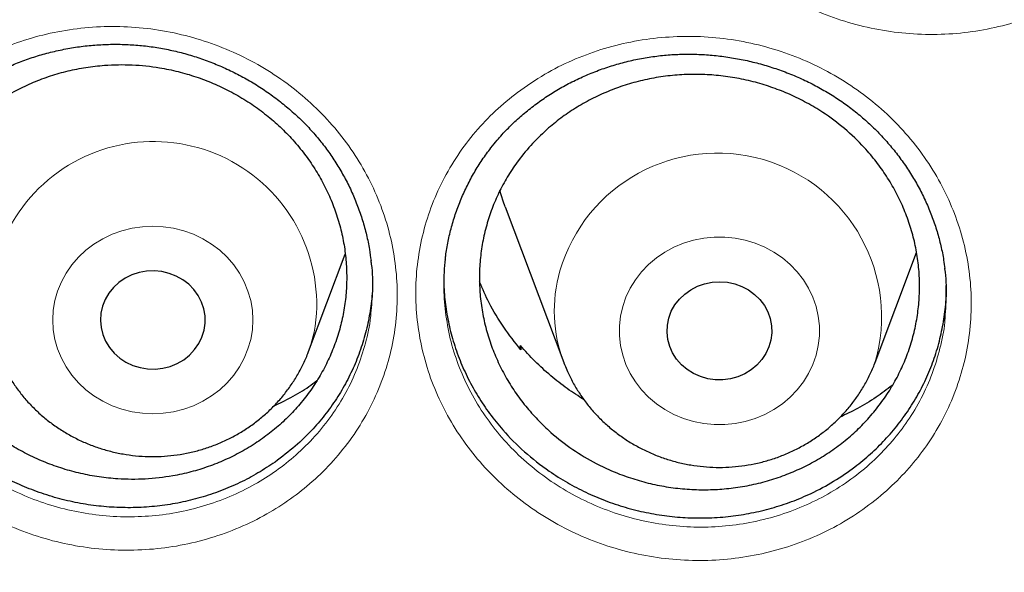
# Model space of a CAD drawing. Header units: millimetres. Extents: x 8 to 830, y 12 to 1725.
# Tile 231 of 256: x 389.57 to 397.08, y 1572.17 to 1576.39. Entities that reach past the tile are written whole.
import ezdxf

# ---------------------------------------------------------------- set-up
doc = ezdxf.new("R2010")
doc.units = ezdxf.units.MM

msp = doc.modelspace()

# ---------------------------------------------------------------- linework, layer by layer
at = {"color": 7, "linetype": 'Continuous', "lineweight": 30}
for p, q in [((393.2691, 1574.9638), (393.7161, 1573.7756)), ((391.769, 1573.8581), (392.0486, 1574.6014)), ((396.0923, 1573.7756), (396.4077, 1574.614)), ((393.3816, 1573.8823), (393.3857, 1573.9041)), ((393.3857, 1573.9041), (393.389, 1573.8726))]:
    msp.add_line(p, q, dxfattribs=at)
at = {"color": 7, "linetype": 'Continuous', "lineweight": 30, "flags": 128}
for points in [[(393.2691, 1574.9638), (393.2532, 1575.0079), (393.2283, 1575.0877)], [(390.9721, 1574.0215), (390.9801, 1574.0758), (390.9795, 1574.1306), (390.9704, 1574.1847), (390.9531, 1574.237), (390.9278, 1574.2864), (390.8951, 1574.3318), (390.8557, 1574.3722), (390.8104, 1574.4069), (390.7603, 1574.435), (390.7063, 1574.4559), (390.6497, 1574.4692), (390.5916, 1574.4747), (390.5333, 1574.4722), (390.4759, 1574.4617), (390.4209, 1574.4435), (390.3692, 1574.418), (390.322, 1574.3857), (390.2804, 1574.3473), (390.2451, 1574.3036), (390.2171, 1574.2555), (390.1967, 1574.2042), (390.1846, 1574.1506), (390.1809, 1574.0959), (390.1857, 1574.0413), (390.199, 1573.9879), (390.2204, 1573.937), (390.2494, 1573.8894), (390.2856, 1573.8464), (390.328, 1573.8088), (390.3758, 1573.7773), (390.428, 1573.7528), (390.4835, 1573.7356), (390.541, 1573.7261), (390.5994, 1573.7247), (390.6574, 1573.7312), (390.7137, 1573.7456), (390.7672, 1573.7675), (390.8168, 1573.7965), (390.8613, 1573.8319), (390.8998, 1573.8731), (390.9316, 1573.9191), (390.9559, 1573.9689), (390.9721, 1574.0215)], [(394.5178, 1574.1142), (394.537, 1574.1659), (394.564, 1574.2145), (394.5983, 1574.2589), (394.6391, 1574.2981), (394.6855, 1574.3313), (394.7366, 1574.3578), (394.7913, 1574.3771), (394.8484, 1574.3887), (394.9066, 1574.3923), (394.9648, 1574.388), (395.0218, 1574.3758), (395.0762, 1574.3559), (395.1269, 1574.3288), (395.1729, 1574.295), (395.2132, 1574.2554), (395.2469, 1574.2106), (395.2733, 1574.1617), (395.2918, 1574.1098), (395.3021, 1574.0558), (395.3038, 1574.0011), (395.2971, 1573.9467), (395.282, 1573.8937), (395.2588, 1573.8434), (395.2281, 1573.7968), (395.1905, 1573.7549), (395.1467, 1573.7186), (395.0978, 1573.6887), (395.0448, 1573.6657), (394.9888, 1573.6503), (394.931, 1573.6426), (394.8726, 1573.643), (394.8148, 1573.6513), (394.759, 1573.6674), (394.7063, 1573.6909), (394.6578, 1573.7214), (394.6146, 1573.7582), (394.5775, 1573.8006), (394.5474, 1573.8475), (394.5248, 1573.8981), (394.5104, 1573.9511), (394.5044, 1574.0056), (394.5069, 1574.0604), (394.5178, 1574.1142)]]:
    msp.add_lwpolyline(points, dxfattribs=at)
at = {"color": 8, "linetype": 'Continuous', "lineweight": 0, "flags": 128}
for points in [[(391.3278, 1573.9506), (391.3403, 1574.0247), (391.3445, 1574.0996), (391.3403, 1574.1744), (391.3278, 1574.2485), (391.3071, 1574.321), (391.2785, 1574.391), (391.2422, 1574.4578), (391.1987, 1574.5207), (391.1484, 1574.579), (391.0919, 1574.632), (391.0297, 1574.6792), (390.9627, 1574.72), (390.8915, 1574.7541), (390.8169, 1574.7809), (390.7396, 1574.8003), (390.6607, 1574.8121), (390.5809, 1574.816), (390.5011, 1574.8121), (390.4221, 1574.8003), (390.3449, 1574.7809), (390.2703, 1574.7541), (390.1991, 1574.72), (390.132, 1574.6792), (390.0699, 1574.632), (390.0134, 1574.579), (389.9631, 1574.5207), (389.9195, 1574.4578), (389.8832, 1574.391), (389.8546, 1574.321), (389.8339, 1574.2485), (389.8214, 1574.1744), (389.8172, 1574.0996), (389.8214, 1574.0247), (389.8339, 1573.9506), (389.8546, 1573.8782), (389.8832, 1573.8081), (389.9195, 1573.7413), (389.9631, 1573.6784), (390.0134, 1573.6202), (390.0699, 1573.5671), (390.132, 1573.5199), (390.1991, 1573.4791), (390.2703, 1573.445), (390.3449, 1573.4182), (390.4221, 1573.3988), (390.5011, 1573.387), (390.5809, 1573.3831), (390.6607, 1573.387), (390.7396, 1573.3988), (390.8169, 1573.4182), (390.8915, 1573.445), (390.9627, 1573.4791), (391.0297, 1573.5199), (391.0919, 1573.5671), (391.1484, 1573.6202), (391.1987, 1573.6784), (391.2422, 1573.7413), (391.2785, 1573.8081), (391.3071, 1573.8782), (391.3278, 1573.9506)], [(394.1666, 1574.2025), (394.1913, 1574.2738), (394.2238, 1574.3423), (394.2638, 1574.4073), (394.3107, 1574.4679), (394.3642, 1574.5237), (394.4236, 1574.5738), (394.4883, 1574.6179), (394.5575, 1574.6554), (394.6305, 1574.6859), (394.7066, 1574.7091), (394.7847, 1574.7247), (394.8642, 1574.7325), (394.9442, 1574.7325), (395.0237, 1574.7247), (395.1018, 1574.7091), (395.1779, 1574.6859), (395.2509, 1574.6554), (395.3201, 1574.6179), (395.3848, 1574.5738), (395.4442, 1574.5237), (395.4977, 1574.4679), (395.5446, 1574.4073), (395.5846, 1574.3423), (395.6171, 1574.2738), (395.6418, 1574.2025), (395.6584, 1574.1291), (395.6668, 1574.0546), (395.6668, 1573.9796), (395.6584, 1573.905), (395.6418, 1573.8316), (395.6171, 1573.7603), (395.5846, 1573.6918), (395.5446, 1573.6269), (395.4977, 1573.5662), (395.4442, 1573.5105), (395.3848, 1573.4603), (395.3201, 1573.4162), (395.2509, 1573.3787), (395.1779, 1573.3482), (395.1018, 1573.325), (395.0237, 1573.3094), (394.9442, 1573.3016), (394.8642, 1573.3016), (394.7847, 1573.3094), (394.7066, 1573.325), (394.6305, 1573.3482), (394.5575, 1573.3787), (394.4883, 1573.4162), (394.4236, 1573.4603), (394.3642, 1573.5105), (394.3107, 1573.5662), (394.2638, 1573.6269), (394.2238, 1573.6918), (394.1913, 1573.7603), (394.1666, 1573.8316), (394.15, 1573.905), (394.1416, 1573.9796), (394.1416, 1574.0546), (394.15, 1574.1291), (394.1666, 1574.2025)], [(391.769, 1573.8582), (391.7878, 1573.9123), (391.8133, 1574.0058)]]:
    msp.add_lwpolyline(points, dxfattribs=at)
at = {"color": 8, "linetype": 'Continuous', "lineweight": 0}
for centre, radius, start, end in [((390.5856, 1574.2174), 1.2458, 350.21813, 196.76463), ((394.8889, 1574.1229), 1.2522, 343.77068, 163.6703), ((394.7579, 1574.1689), 1.1136, 164.04817, 200.841)]:
    msp.add_arc(centre, radius, start, end, dxfattribs=at)
for points, knots in [([(377.0618, 1573.0598), (377.0748, 1573.2611), (377.1186, 1573.942), (377.2643, 1575.0973), (377.4967, 1576.5224), (377.798, 1577.9277), (378.161, 1579.3111), (378.585, 1580.6702), (379.0711, 1582.011), (379.6218, 1583.3387), (380.2374, 1584.6506), (380.9178, 1585.9434), (381.6582, 1587.207), (382.4571, 1588.4388), (383.3079, 1589.6293), (384.2077, 1590.777), (385.1538, 1591.8805), (386.1498, 1592.9446), (387.2002, 1593.9736), (388.304, 1594.9646), (389.46, 1595.9147), (390.6594, 1596.8163), (391.9, 1597.6675), (393.1716, 1598.4619), (394.4711, 1599.1992), (395.7952, 1599.879), (397.1494, 1600.5045), (398.5396, 1601.078), (399.9635, 1601.5973), (401.4191, 1602.0601), (402.895, 1602.4624), (404.3883, 1602.8034), (405.8872, 1603.0807), (407.3885, 1603.2956), (408.8891, 1603.4473), (410.3954, 1603.5424), (411.4015, 1603.5542), (411.9045, 1603.5601)], [0, 0, 0, 0, 0.0122926, 0.041589, 0.0708854, 0.1001817, 0.128955, 0.1577283, 0.1865016, 0.2152749, 0.2445713, 0.2738677, 0.303164, 0.3324604, 0.3617568, 0.3905301, 0.4193034, 0.4480767, 0.47685, 0.5061463, 0.5354427, 0.564739, 0.5940354, 0.6233318, 0.6521051, 0.6808784, 0.7096517, 0.738425, 0.7677213, 0.7970177, 0.8263141, 0.8556104, 0.8849068, 0.9136801, 0.9424534, 0.9712267, 1, 1, 1, 1]), ([(411.9045, 1602.1384), (411.4079, 1602.1325), (410.4148, 1602.1207), (408.9279, 1602.0251), (407.4468, 1601.8726), (405.9744, 1601.658), (404.522, 1601.3848), (403.0924, 1601.0544), (401.6879, 1600.6687), (400.3024, 1600.2266), (398.9303, 1599.7256), (397.5746, 1599.1657), (396.2385, 1598.5467), (394.9327, 1597.8732), (393.6598, 1597.1465), (392.4295, 1596.3727), (391.2435, 1595.5542), (390.1031, 1594.6936), (389.0035, 1593.7876), (387.9401, 1592.8322), (386.916, 1591.8281), (385.9341, 1590.7766), (385.0025, 1589.6855), (384.1228, 1588.5571), (383.3018, 1587.4004), (382.54, 1586.2184), (381.8375, 1585.0139), (381.191, 1583.7821), (380.5983, 1582.5176), (380.0617, 1581.2223), (379.5835, 1579.8983), (379.1678, 1578.5558), (378.8154, 1577.1975), (378.5287, 1575.8341), (378.3069, 1574.4685), (378.1492, 1573.1035), (378.0544, 1571.7333), (378.0226, 1570.3523), (378.0552, 1568.9629), (378.1534, 1567.568), (378.317, 1566.1784), (378.5454, 1564.797), (378.8367, 1563.4344), (379.1888, 1562.0932), (379.5999, 1560.7754), (380.0712, 1559.4755), (380.6051, 1558.1882), (381.2019, 1556.9163), (381.8617, 1555.6628), (382.5795, 1554.4377), (383.3541, 1553.2435), (384.179, 1552.0892), (385.0514, 1550.9765), (385.9686, 1549.9066), (386.9343, 1548.8749), (387.9527, 1547.8773), (389.0228, 1546.9165), (390.1437, 1545.9953), (391.3066, 1545.1212), (392.5093, 1544.2959), (393.7422, 1543.5256), (395.0021, 1542.8108), (396.2859, 1542.1517), (397.5989, 1541.5453), (398.9467, 1540.9892), (400.3273, 1540.4858), (401.7385, 1540.0371), (403.1694, 1539.6471), (404.6173, 1539.3164), (406.0705, 1539.0475), (407.526, 1538.8394), (408.981, 1538.6914), (410.4414, 1538.6025), (411.9134, 1538.5727), (413.3942, 1538.6033), (414.8811, 1538.6954), (416.3622, 1538.8488), (417.8346, 1539.0632), (419.2869, 1539.3364), (420.7165, 1539.6668), (422.1211, 1540.0525), (423.5066, 1540.4947), (424.8787, 1540.9956), (426.2344, 1541.5555), (427.5705, 1542.1745), (428.8762, 1542.848), (430.1492, 1543.5747), (431.3795, 1544.3486), (432.5655, 1545.1671), (433.7058, 1546.0276), (434.8055, 1546.9336), (435.8688, 1547.889), (436.8929, 1548.8931), (437.8748, 1549.9446), (438.8065, 1551.0357), (439.6861, 1552.1641), (440.5071, 1553.3208), (441.269, 1554.5028), (441.9715, 1555.7073), (442.6179, 1556.9391), (443.2106, 1558.2036), (443.7472, 1559.4989), (444.2255, 1560.8229), (444.6412, 1562.1654), (444.9936, 1563.5237), (445.2803, 1564.8871), (445.5021, 1566.2527), (445.6598, 1567.6178), (445.7545, 1568.9879), (445.7863, 1570.3689), (445.7538, 1571.7583), (445.6555, 1573.1532), (445.492, 1574.5428), (445.2635, 1575.9243), (444.9723, 1577.2868), (444.6202, 1578.6281), (444.2091, 1579.9458), (443.7378, 1581.2457), (443.2038, 1582.533), (442.6071, 1583.8049), (441.9473, 1585.0584), (441.2294, 1586.2835), (440.4549, 1587.4778), (439.63, 1588.632), (438.7576, 1589.7447), (437.8403, 1590.8146), (436.8747, 1591.8463), (435.8563, 1592.8439), (434.7861, 1593.8047), (433.6653, 1594.726), (432.5024, 1595.6), (431.2997, 1596.4253), (430.0668, 1597.1956), (428.8069, 1597.9104), (427.5231, 1598.5695), (426.2101, 1599.1759), (424.8623, 1599.732), (423.4817, 1600.2354), (422.0705, 1600.6841), (420.6395, 1601.0741), (419.1917, 1601.4048), (417.7385, 1601.6737), (416.283, 1601.882), (414.828, 1602.0291), (413.3676, 1602.1213), (412.3922, 1602.1327), (411.9045, 1602.1384)], [0, 0, 0, 0, 0.007, 0.014, 0.021, 0.028, 0.035, 0.041875, 0.04875, 0.055625, 0.0625, 0.0695, 0.0765, 0.0835, 0.0905, 0.0975, 0.104375, 0.11125, 0.118125, 0.125, 0.132, 0.139, 0.146, 0.153, 0.16, 0.166875, 0.17375, 0.180625, 0.1875, 0.1945, 0.2015, 0.2085, 0.2155, 0.2225, 0.229375, 0.23625, 0.243125, 0.25, 0.257, 0.264, 0.271, 0.278, 0.285, 0.291875, 0.29875, 0.305625, 0.3125, 0.3195, 0.3265, 0.3335, 0.3405, 0.3475, 0.354375, 0.36125, 0.368125, 0.375, 0.382, 0.389, 0.396, 0.403, 0.41, 0.416875, 0.42375, 0.430625, 0.4375, 0.4445, 0.4515, 0.4585, 0.4655, 0.4725, 0.479375, 0.48625, 0.493125, 0.5, 0.507, 0.514, 0.521, 0.528, 0.535, 0.541875, 0.54875, 0.555625, 0.5625, 0.5695, 0.5765, 0.5835, 0.5905, 0.5975, 0.604375, 0.61125, 0.618125, 0.625, 0.632, 0.639, 0.646, 0.653, 0.66, 0.666875, 0.67375, 0.680625, 0.6875, 0.6945, 0.7015, 0.7085, 0.7155, 0.7225, 0.729375, 0.73625, 0.743125, 0.75, 0.757, 0.764, 0.771, 0.778, 0.785, 0.791875, 0.79875, 0.805625, 0.8125, 0.8195, 0.8265, 0.8335, 0.8405, 0.8475, 0.854375, 0.86125, 0.868125, 0.875, 0.882, 0.889, 0.896, 0.903, 0.91, 0.916875, 0.92375, 0.930625, 0.9375, 0.9445, 0.9515, 0.9585, 0.9655, 0.9725, 0.979375, 0.98625, 0.993125, 1, 1, 1, 1]), ([(395.0699, 1579.8146), (395.1033, 1579.8414), (395.17, 1579.895), (395.3049, 1579.9868), (395.478, 1580.0846), (395.6936, 1580.1769), (395.9193, 1580.2457), (396.1522, 1580.2893), (396.3893, 1580.3082), (396.6279, 1580.302), (396.865, 1580.2698), (397.0974, 1580.2128), (397.3222, 1580.1318), (397.5361, 1580.0269), (397.7368, 1579.9005), (397.9218, 1579.7539), (398.0882, 1579.5884), (398.2346, 1579.4067), (398.3591, 1579.211), (398.4593, 1579.0036), (398.5349, 1578.7873), (398.5848, 1578.5648), (398.6076, 1578.3387), (398.6038, 1578.112), (398.5734, 1577.8877), (398.5162, 1577.6689), (398.434, 1577.4581), (398.3292, 1577.2613), (398.2043, 1577.0808), (398.0602, 1576.9139), (397.8939, 1576.7604), (397.707, 1576.6234), (397.5049, 1576.5071), (397.2897, 1576.4138), (397.0646, 1576.3439), (396.8321, 1576.2981), (396.595, 1576.2781), (396.3564, 1576.2832), (396.1193, 1576.3133), (395.887, 1576.3691), (395.6621, 1576.4488), (395.4474, 1576.5516), (395.2459, 1576.677), (395.06, 1576.8226), (394.8919, 1576.9867), (394.7445, 1577.1676), (394.619, 1577.3624), (394.5165, 1577.569), (394.4395, 1577.7853), (394.3884, 1578.0082), (394.3633, 1578.2344), (394.3658, 1578.4613), (394.3949, 1578.6858), (394.45, 1578.9052), (394.5313, 1579.1165), (394.6368, 1579.3174), (394.7634, 1579.502), (394.907, 1579.6698), (395.0156, 1579.7663), (395.0699, 1579.8146)], [0, 0, 0, 0, 0.009931, 0.019862, 0.037696, 0.055586, 0.073419, 0.091272, 0.10918, 0.127031, 0.144943, 0.162913, 0.180825, 0.198723, 0.216678, 0.234576, 0.252475, 0.27043, 0.288329, 0.306213, 0.324154, 0.342038, 0.359934, 0.377886, 0.395781, 0.41362, 0.431515, 0.449351, 0.466228, 0.483106, 0.500944, 0.51884, 0.536679, 0.554512, 0.572402, 0.590235, 0.608107, 0.626035, 0.643906, 0.661787, 0.679725, 0.697607, 0.715514, 0.733479, 0.751386, 0.769267, 0.787205, 0.805086, 0.82302, 0.841012, 0.858949, 0.876831, 0.89477, 0.912653, 0.930486, 0.948376, 0.966209, 0.983104, 1, 1, 1, 1]), ([(389.0457, 1575.962), (389.1085, 1576.0028), (389.2343, 1576.0846), (389.44, 1576.1811), (389.6571, 1576.2582), (389.8851, 1576.3113), (390.1207, 1576.3404), (390.3588, 1576.3444), (390.5965, 1576.3226), (390.8307, 1576.276), (391.059, 1576.2053), (391.2781, 1576.1104), (391.4853, 1575.9932), (391.678, 1575.8553), (391.853, 1575.6981), (392.0089, 1575.5241), (392.1439, 1575.3352), (392.2556, 1575.1333), (392.3432, 1574.9212), (392.4055, 1574.7021), (392.4408, 1574.4785), (392.4499, 1574.2536), (392.4326, 1574.0295), (392.3881, 1573.8094), (392.3179, 1573.5959), (392.2229, 1573.3918), (392.1035, 1573.2), (391.9621, 1573.0226), (391.8043, 1572.8655), (391.6335, 1572.7299), (391.448, 1572.6117), (391.2434, 1572.5109), (391.0218, 1572.4303), (390.7917, 1572.3741), (390.556, 1572.3436), (390.3179, 1572.3379), (390.0797, 1572.3573), (389.8445, 1572.4025), (389.6152, 1572.4721), (389.395, 1572.5651), (389.1872, 1572.6811), (388.9939, 1572.8176), (388.8172, 1572.9733), (388.66, 1573.1468), (388.5237, 1573.3353), (388.41, 1573.5363), (388.3213, 1573.7477), (388.2577, 1573.9663), (388.2199, 1574.1896), (388.2095, 1574.4148), (388.2255, 1574.639), (388.2678, 1574.8593), (388.3366, 1575.0728), (388.4299, 1575.2771), (388.548, 1575.4718), (388.6915, 1575.6529), (388.8565, 1575.8201), (388.9827, 1575.9148), (389.0457, 1575.962)], [0, 0, 0, 0, 0.017399, 0.03485, 0.052249, 0.070142, 0.088092, 0.105985, 0.123864, 0.1418, 0.15968, 0.177607, 0.195592, 0.213519, 0.231388, 0.249315, 0.267184, 0.285093, 0.30306, 0.320969, 0.338818, 0.356723, 0.374572, 0.392442, 0.410369, 0.428239, 0.446083, 0.463985, 0.48183, 0.498361, 0.514892, 0.532867, 0.550898, 0.568871, 0.586763, 0.604711, 0.622603, 0.640551, 0.658556, 0.676504, 0.694395, 0.712342, 0.730232, 0.748141, 0.766107, 0.784015, 0.801891, 0.819824, 0.837699, 0.855559, 0.873476, 0.891336, 0.90916, 0.927039, 0.94486, 0.96322, 0.981641, 1, 1, 1, 1]), ([(393.363, 1575.8382), (393.4316, 1575.8863), (393.5632, 1575.9785), (393.7786, 1576.0857), (393.998, 1576.1687), (394.2267, 1576.2274), (394.4616, 1576.261), (394.6996, 1576.2699), (394.938, 1576.2537), (395.1736, 1576.2116), (395.4036, 1576.1452), (395.6248, 1576.0552), (395.834, 1575.942), (396.0291, 1575.8079), (396.2076, 1575.6544), (396.3666, 1575.483), (396.5049, 1575.2963), (396.6206, 1575.0968), (396.7115, 1574.8865), (396.7774, 1574.6686), (396.8175, 1574.4456), (396.8302, 1574.2201), (396.8164, 1573.9952), (396.7762, 1573.7739), (396.7094, 1573.5591), (396.618, 1573.3532), (396.5046, 1573.1622), (396.3719, 1572.9883), (396.2205, 1572.8286), (396.0475, 1572.6831), (395.8546, 1572.5548), (395.6474, 1572.4477), (395.4281, 1572.364), (395.1999, 1572.3041), (394.9653, 1572.2684), (394.7273, 1572.2584), (394.4888, 1572.2735), (394.253, 1572.3135), (394.0231, 1572.3787), (393.8018, 1572.4674), (393.5917, 1572.5786), (393.3959, 1572.7116), (393.2164, 1572.8642), (393.0557, 1573.0343), (392.9164, 1573.2202), (392.7996, 1573.4189), (392.7063, 1573.6285), (392.639, 1573.8465), (392.5978, 1574.0699), (392.5828, 1574.2956), (392.5952, 1574.5207), (392.6342, 1574.7423), (392.6989, 1574.9578), (392.7895, 1575.1642), (392.9038, 1575.3593), (393.039, 1575.538), (393.1912, 1575.6999), (393.3057, 1575.7921), (393.363, 1575.8382)], [0, 0, 0, 0, 0.019426, 0.037269, 0.055167, 0.073008, 0.090872, 0.108792, 0.126655, 0.144578, 0.162557, 0.18048, 0.198381, 0.216339, 0.23424, 0.252135, 0.270086, 0.287981, 0.305855, 0.323786, 0.34166, 0.359544, 0.377486, 0.39537, 0.413201, 0.431087, 0.448916, 0.465783, 0.482651, 0.500499, 0.518404, 0.536253, 0.554096, 0.571997, 0.589841, 0.60773, 0.625677, 0.643567, 0.661449, 0.679388, 0.69727, 0.715179, 0.733145, 0.751053, 0.768928, 0.78686, 0.804736, 0.822659, 0.84064, 0.858565, 0.876436, 0.894365, 0.912237, 0.930064, 0.947948, 0.965776, 0.982888, 1, 1, 1, 1]), ([(388.4414, 1574.2623), (388.4505, 1574.1991), (388.4692, 1574.0682), (388.5272, 1573.8744), (388.6071, 1573.6828), (388.71, 1573.5006), (388.8334, 1573.3296), (388.9756, 1573.1722), (389.1355, 1573.0308), (389.3104, 1572.9067), (389.4984, 1572.8012), (389.6975, 1572.7165), (389.905, 1572.653), (390.1178, 1572.6115), (390.3333, 1572.5934), (390.5488, 1572.598), (390.762, 1572.6251), (390.9702, 1572.6755), (391.1707, 1572.748), (391.3558, 1572.8387), (391.5237, 1572.9453), (391.6782, 1573.0677), (391.821, 1573.2095), (391.949, 1573.3699), (392.0569, 1573.5432), (392.1434, 1573.7278), (392.2051, 1573.9212), (392.2389, 1574.0638), (392.2445, 1574.1416), (392.2452, 1574.1519)], [0, 0, 0, 0, 0.036018, 0.074604, 0.113068, 0.151603, 0.190261, 0.228796, 0.267295, 0.305918, 0.344418, 0.383037, 0.421779, 0.460398, 0.498908, 0.537541, 0.576052, 0.614726, 0.653528, 0.692208, 0.727768, 0.76333, 0.801728, 0.840249, 0.878648, 0.917098, 0.955671, 0.994121, 1, 1, 1, 1]), ([(392.8136, 1574.159), (392.8243, 1574.0912), (392.8459, 1573.9559), (392.9082, 1573.7584), (392.9922, 1573.5684), (393.0981, 1573.3882), (393.2241, 1573.2196), (393.3695, 1573.0653), (393.5319, 1572.9268), (393.7091, 1572.806), (393.8993, 1572.7049), (394.0995, 1572.6242), (394.3075, 1572.5647), (394.5208, 1572.5281), (394.7366, 1572.5139), (394.9521, 1572.5225), (395.1643, 1572.5544), (395.3708, 1572.6083), (395.5693, 1572.6836), (395.7568, 1572.7802), (395.9314, 1572.896), (396.0879, 1573.0274), (396.225, 1573.1719), (396.3452, 1573.3292), (396.4477, 1573.502), (396.531, 1573.6882), (396.5892, 1573.8828), (396.6195, 1574.0185), (396.6237, 1574.0889), (396.6239, 1574.0917)], [0, 0, 0, 0, 0.0387607, 0.0773946, 0.1159368, 0.1546003, 0.1931406, 0.2317415, 0.2704659, 0.309067, 0.3476169, 0.3862893, 0.4248392, 0.4634003, 0.5020842, 0.5406451, 0.5791105, 0.6176972, 0.6561612, 0.6946293, 0.7332191, 0.7716852, 0.8080688, 0.8444521, 0.8828802, 0.9214336, 0.9598675, 0.99841, 1, 1, 1, 1])]:
    msp.add_open_spline(points, degree=3, knots=knots, dxfattribs=at)
at = {"color": 7, "linetype": 'Continuous', "lineweight": 30}
for points, knots in [([(379.3607, 1573.8314), (379.3766, 1573.9616), (379.4114, 1574.2451), (379.4739, 1574.6808), (379.5463, 1575.1387), (379.6262, 1575.5955), (379.7135, 1576.0511), (379.808, 1576.5054), (379.9099, 1576.9583), (380.019, 1577.4098), (380.1353, 1577.8596), (380.2589, 1578.3078), (380.3897, 1578.7542), (380.5276, 1579.1986), (380.6726, 1579.6411), (380.8248, 1580.0814), (380.984, 1580.5196), (381.1502, 1580.9554), (381.3234, 1581.3889), (381.5035, 1581.8199), (381.6906, 1582.2482), (381.8845, 1582.6739), (382.0852, 1583.0968), (382.2927, 1583.5168), (382.507, 1583.9338), (382.7279, 1584.3477), (382.9554, 1584.7585), (383.1895, 1585.166), (383.4301, 1585.5701), (383.6772, 1585.9708), (383.9307, 1586.368), (384.1906, 1586.7615), (384.4567, 1587.1513), (384.7291, 1587.5374), (385.0077, 1587.9195), (385.2923, 1588.2976), (385.583, 1588.6717), (385.8797, 1589.0416), (386.1823, 1589.4073), (386.4908, 1589.7686), (386.805, 1590.1256), (387.1249, 1590.4781), (387.4504, 1590.826), (387.7815, 1591.1692), (388.118, 1591.5078), (388.46, 1591.8416), (388.8073, 1592.1705), (389.1598, 1592.4944), (389.5175, 1592.8133), (389.8803, 1593.1272), (390.248, 1593.4358), (390.6207, 1593.7393), (390.9982, 1594.0374), (391.3805, 1594.3302), (391.7675, 1594.6175), (392.159, 1594.8993), (392.5549, 1595.1756), (392.9553, 1595.4462), (393.36, 1595.7112), (393.7689, 1595.9704), (394.1819, 1596.2238), (394.5989, 1596.4713), (395.0199, 1596.7129), (395.4447, 1596.9485), (395.8732, 1597.1781), (396.3054, 1597.4016), (396.7411, 1597.619), (397.1803, 1597.8302), (397.6228, 1598.0352), (398.0685, 1598.2339), (398.5174, 1598.4262), (398.9694, 1598.6122), (399.4242, 1598.7918), (399.8819, 1598.965), (400.3423, 1599.1316), (400.8054, 1599.2918), (401.271, 1599.4453), (401.739, 1599.5923), (402.2092, 1599.7326), (402.6817, 1599.8663), (403.1563, 1599.9933), (403.6329, 1600.1136), (404.1114, 1600.2271), (404.5916, 1600.3338), (405.0735, 1600.4338), (405.5569, 1600.5269), (406.0418, 1600.6132), (406.528, 1600.6926), (407.0154, 1600.7652), (407.5039, 1600.8308), (407.9935, 1600.8895), (408.4839, 1600.9413), (408.9751, 1600.9862), (409.467, 1601.0241), (409.9594, 1601.0551), (410.4523, 1601.0791), (410.9454, 1601.0962), (411.4389, 1601.1062), (411.9324, 1601.1093), (412.4259, 1601.1054), (412.9193, 1601.0946), (413.4124, 1601.0768), (413.9052, 1601.052), (414.3976, 1601.0202), (414.8894, 1600.9815), (415.3805, 1600.9358), (415.8708, 1600.8833), (416.3603, 1600.8237), (416.8487, 1600.7573), (417.336, 1600.684), (417.822, 1600.6038), (418.3067, 1600.5167), (418.79, 1600.4229), (419.2717, 1600.3221), (419.7517, 1600.2146), (420.23, 1600.1003), (420.7063, 1599.9793), (421.1807, 1599.8516), (421.6529, 1599.7171), (422.1229, 1599.5761), (422.5907, 1599.4283), (423.0559, 1599.274), (423.5187, 1599.1132), (423.9788, 1598.9458), (424.4362, 1598.7719), (424.8907, 1598.5916), (425.3423, 1598.4049), (425.7908, 1598.2118), (426.2362, 1598.0124), (426.6783, 1597.8067), (427.1171, 1597.5948), (427.5524, 1597.3768), (427.9842, 1597.1526), (428.4123, 1596.9223), (428.8366, 1596.686), (429.2572, 1596.4437), (429.6737, 1596.1955), (430.0863, 1595.9415), (430.4947, 1595.6817), (430.8989, 1595.4161), (431.2988, 1595.1448), (431.6943, 1594.8679), (432.0852, 1594.5855), (432.4716, 1594.2975), (432.8534, 1594.0042), (433.2304, 1593.7055), (433.6025, 1593.4014), (433.9697, 1593.0922), (434.3319, 1592.7778), (434.689, 1592.4583), (435.0409, 1592.1338), (435.3876, 1591.8044), (435.729, 1591.4701), (436.0649, 1591.131), (436.3954, 1590.7872), (436.7202, 1590.4388), (437.0395, 1590.0858), (437.3531, 1589.7284), (437.6608, 1589.3665), (437.9627, 1589.0004), (438.2588, 1588.63), (438.5488, 1588.2555), (438.8328, 1587.8769), (439.1106, 1587.4944), (439.3823, 1587.108), (439.6477, 1586.7177), (439.9069, 1586.3238), (440.1597, 1585.9263), (440.406, 1585.5252), (440.6459, 1585.1207), (440.8793, 1584.7128), (441.1061, 1584.3017), (441.3262, 1583.8874), (441.5397, 1583.4701), (441.7465, 1583.0498), (441.9464, 1582.6266), (442.1396, 1582.2006), (442.3259, 1581.772), (442.5052, 1581.3407), (442.6777, 1580.907), (442.8431, 1580.4709), (443.0015, 1580.0325), (443.1528, 1579.5919), (443.2971, 1579.1493), (443.4342, 1578.7046), (443.5642, 1578.258), (443.6869, 1577.8097), (443.8025, 1577.3597), (443.9108, 1576.9081), (444.0118, 1576.455), (444.1056, 1576.0005), (444.192, 1575.5447), (444.2712, 1575.0878), (444.3427, 1574.6298), (444.4021, 1574.211), (444.4344, 1573.9444), (444.4481, 1573.8312)], [0, 0, 0, 0, 0.004388, 0.009555, 0.014723, 0.01989, 0.025057, 0.030224, 0.035392, 0.040559, 0.045726, 0.050893, 0.05606, 0.061228, 0.066395, 0.071562, 0.076729, 0.081896, 0.087063, 0.092229, 0.097396, 0.102563, 0.10773, 0.112897, 0.118063, 0.12323, 0.128396, 0.133563, 0.138729, 0.143896, 0.149062, 0.154229, 0.159395, 0.164561, 0.169727, 0.174894, 0.18006, 0.185226, 0.190392, 0.195558, 0.200724, 0.20589, 0.211055, 0.216221, 0.221387, 0.226553, 0.231718, 0.236884, 0.242049, 0.247215, 0.25238, 0.257546, 0.262711, 0.267877, 0.273042, 0.278207, 0.283372, 0.288538, 0.293703, 0.298868, 0.304033, 0.309198, 0.314363, 0.319528, 0.324693, 0.329858, 0.335023, 0.340188, 0.345353, 0.350518, 0.355682, 0.360847, 0.366012, 0.371177, 0.376341, 0.381506, 0.386671, 0.391835, 0.397, 0.402165, 0.407329, 0.412494, 0.417658, 0.422823, 0.427988, 0.433152, 0.438317, 0.443481, 0.448646, 0.45381, 0.458975, 0.464139, 0.469304, 0.474468, 0.479632, 0.484797, 0.489961, 0.495126, 0.50029, 0.505455, 0.510619, 0.515784, 0.520948, 0.526112, 0.531277, 0.536441, 0.541606, 0.54677, 0.551935, 0.557099, 0.562264, 0.567428, 0.572593, 0.577757, 0.582922, 0.588086, 0.593251, 0.598415, 0.60358, 0.608744, 0.613909, 0.619074, 0.624238, 0.629403, 0.634568, 0.639732, 0.644897, 0.650062, 0.655226, 0.660391, 0.665556, 0.670721, 0.675886, 0.68105, 0.686215, 0.69138, 0.696545, 0.70171, 0.706875, 0.71204, 0.717205, 0.722371, 0.727536, 0.732701, 0.737866, 0.743031, 0.748197, 0.753362, 0.758527, 0.763693, 0.768858, 0.774024, 0.779189, 0.784355, 0.789521, 0.794686, 0.799852, 0.805018, 0.810184, 0.815349, 0.820515, 0.825681, 0.830847, 0.836013, 0.84118, 0.846346, 0.851512, 0.856678, 0.861844, 0.867011, 0.872177, 0.877344, 0.88251, 0.887677, 0.892843, 0.89801, 0.903177, 0.908343, 0.91351, 0.918677, 0.923844, 0.929011, 0.934178, 0.939344, 0.944512, 0.949679, 0.954846, 0.960013, 0.96518, 0.970347, 0.975514, 0.980681, 0.985849, 0.991016, 0.996183, 1, 1, 1, 1]), ([(389.1613, 1575.8531), (389.1767, 1575.8639), (389.2229, 1575.8961), (389.3034, 1575.9457), (389.404, 1575.9998), (389.5089, 1576.0482), (389.6175, 1576.0906), (389.7295, 1576.1267), (389.8442, 1576.1564), (389.9611, 1576.1794), (390.0794, 1576.1956), (390.1985, 1576.2048), (390.3177, 1576.207), (390.4364, 1576.2022), (390.554, 1576.1906), (390.6699, 1576.172), (390.7843, 1576.1465), (390.8974, 1576.1144), (391.0095, 1576.0755), (391.1199, 1576.0299), (391.2281, 1575.9778), (391.3333, 1575.9194), (391.4348, 1575.8552), (391.5318, 1575.7856), (391.6238, 1575.7109), (391.7102, 1575.6318), (391.7906, 1575.5487), (391.8646, 1575.4618), (391.9325, 1575.371), (391.9947, 1575.2762), (392.051, 1575.1773), (392.1013, 1575.0748), (392.1451, 1574.9691), (392.1822, 1574.8608), (392.2121, 1574.7505), (392.2338, 1574.6478), (392.2421, 1574.5818), (392.2457, 1574.5534)], [0, 0, 0, 0, 0.014368, 0.043075, 0.071914, 0.100944, 0.130144, 0.159482, 0.18892, 0.218409, 0.247887, 0.277294, 0.306578, 0.335697, 0.364614, 0.393289, 0.421795, 0.45053, 0.479578, 0.508884, 0.538384, 0.568002, 0.597658, 0.627246, 0.656686, 0.685908, 0.714858, 0.743502, 0.772025, 0.800794, 0.829831, 0.8591, 0.888557, 0.918148, 0.947817, 0.977502, 1, 1, 1, 1]), ([(393.209, 1575.4737), (393.2212, 1575.4877), (393.2576, 1575.5297), (393.3227, 1575.5965), (393.4062, 1575.6724), (393.4953, 1575.7436), (393.5895, 1575.8099), (393.6886, 1575.8708), (393.7919, 1575.9261), (393.8989, 1575.9752), (394.0091, 1576.0181), (394.1219, 1576.0543), (394.2365, 1576.0837), (394.3523, 1576.1062), (394.4689, 1576.1217), (394.5856, 1576.13), (394.7026, 1576.1313), (394.8201, 1576.1258), (394.9383, 1576.1134), (395.0567, 1576.094), (395.1744, 1576.0679), (395.2908, 1576.0349), (395.4051, 1575.9954), (395.5165, 1575.9496), (395.6243, 1575.8977), (395.7277, 1575.8401), (395.8263, 1575.7773), (395.9198, 1575.7093), (396.0084, 1575.6361), (396.0924, 1575.5577), (396.1719, 1575.4739), (396.2465, 1575.3852), (396.3156, 1575.2919), (396.3788, 1575.1946), (396.4358, 1575.0938), (396.4861, 1574.99), (396.5295, 1574.8838), (396.5658, 1574.7759), (396.5944, 1574.6668), (396.6137, 1574.5723), (396.6205, 1574.514), (396.6229, 1574.4926)], [0, 0, 0, 0, 0.012897, 0.038755, 0.06473, 0.090875, 0.11717, 0.143587, 0.170089, 0.196634, 0.223167, 0.249631, 0.275984, 0.302185, 0.328203, 0.354006, 0.379675, 0.405543, 0.431685, 0.458054, 0.48459, 0.511226, 0.53789, 0.564483, 0.590936, 0.617188, 0.643189, 0.668909, 0.694527, 0.720374, 0.746457, 0.772743, 0.799194, 0.825762, 0.852398, 0.879047, 0.905647, 0.932157, 0.958543, 0.984781, 1, 1, 1, 1]), ([(389.2586, 1575.6649), (389.225, 1575.6354), (389.1578, 1575.5765), (389.0669, 1575.4773), (388.9838, 1575.3705), (388.9109, 1575.2569), (388.8489, 1575.1382), (388.798, 1575.0156), (388.7579, 1574.8878), (388.7296, 1574.7575), (388.7132, 1574.6251), (388.7085, 1574.4924), (388.7157, 1574.3582), (388.7349, 1574.2253), (388.7658, 1574.0941), (388.8079, 1573.9664), (388.8616, 1573.8409), (388.9261, 1573.7203), (389.0009, 1573.605), (389.0849, 1573.4966), (389.1791, 1573.3939), (389.2816, 1573.2993), (389.3918, 1573.213), (389.5084, 1573.136), (389.6325, 1573.0677), (389.7617, 1573.0096), (389.8951, 1572.962), (390.0312, 1572.9252), (390.1712, 1572.899), (390.3354, 1572.8817), (390.5242, 1572.8807), (390.7111, 1572.9021), (390.8713, 1572.9372), (391.0047, 1572.9781), (391.1331, 1573.0293), (391.2574, 1573.0911), (391.3753, 1573.1628), (391.4859, 1573.2436), (391.588, 1573.3325), (391.6827, 1573.4304), (391.7677, 1573.5354), (391.8427, 1573.6469), (391.907, 1573.7634), (391.9612, 1573.8862), (392.004, 1574.0129), (392.0351, 1574.1426), (392.0545, 1574.2737), (392.0622, 1574.4075), (392.0579, 1574.5412), (392.0416, 1574.6745), (392.0139, 1574.8053), (391.9742, 1574.9351), (391.9234, 1575.0611), (391.8616, 1575.1828), (391.7898, 1575.2987), (391.7073, 1575.4099), (391.6156, 1575.514), (391.5153, 1575.6104), (391.4076, 1575.6984), (391.2915, 1575.7784), (391.1692, 1575.8489), (391.0414, 1575.9094), (390.9099, 1575.9594), (390.7732, 1575.9993), (390.6114, 1576.0328), (390.4233, 1576.0526), (390.2345, 1576.0499), (390.0708, 1576.031), (389.9333, 1576.0037), (389.7996, 1575.9658), (389.6687, 1575.9168), (389.5326, 1575.8522), (389.3931, 1575.7704), (389.3036, 1575.7002), (389.2586, 1575.6649)], [0, 0, 0, 0, 0.013225, 0.02645, 0.040009, 0.053669, 0.066908, 0.080293, 0.093678, 0.107338, 0.120574, 0.133956, 0.147339, 0.160995, 0.174232, 0.187615, 0.200998, 0.214654, 0.227895, 0.241283, 0.25467, 0.268331, 0.281579, 0.29492, 0.308367, 0.322035, 0.335276, 0.348682, 0.362088, 0.375761, 0.395625, 0.415806, 0.429482, 0.44277, 0.456058, 0.469536, 0.48321, 0.496446, 0.509847, 0.523247, 0.536916, 0.550157, 0.563492, 0.576933, 0.590595, 0.603832, 0.617215, 0.630598, 0.644255, 0.657491, 0.670874, 0.684256, 0.697912, 0.711152, 0.724537, 0.737923, 0.751582, 0.764828, 0.778167, 0.791612, 0.805278, 0.818517, 0.831922, 0.845326, 0.858998, 0.878861, 0.899042, 0.912718, 0.926007, 0.939296, 0.952774, 0.96645, 0.983132, 1, 1, 1, 1]), ([(393.6012, 1575.5665), (393.6359, 1575.5952), (393.7052, 1575.6526), (393.8194, 1575.7284), (393.941, 1575.7961), (394.0687, 1575.8534), (394.2004, 1575.9), (394.3353, 1575.9358), (394.4746, 1575.961), (394.6155, 1575.9748), (394.7573, 1575.9773), (394.8981, 1575.9686), (395.0393, 1575.9486), (395.1781, 1575.9174), (395.3134, 1575.8754), (395.4442, 1575.8232), (395.5713, 1575.7604), (395.7122, 1575.6758), (395.8621, 1575.5637), (395.9964, 1575.435), (396.1008, 1575.3114), (396.1806, 1575.199), (396.2498, 1575.0817), (396.3091, 1574.9582), (396.357, 1574.8311), (396.3934, 1574.7009), (396.4181, 1574.5693), (396.4312, 1574.4352), (396.4321, 1574.3011), (396.4211, 1574.1678), (396.3984, 1574.0369), (396.3639, 1573.9071), (396.3178, 1573.7812), (396.2607, 1573.6598), (396.1933, 1573.5442), (396.115, 1573.4335), (396.0271, 1573.33), (395.9303, 1573.234), (395.8258, 1573.1469), (395.7125, 1573.0676), (395.5928, 1572.9981), (395.4671, 1572.9385), (395.3373, 1572.8894), (395.2019, 1572.8506), (395.0637, 1572.8229), (394.9235, 1572.8063), (394.7829, 1572.801), (394.6405, 1572.8069), (394.4992, 1572.8242), (394.3602, 1572.8526), (394.2247, 1572.8916), (394.0915, 1572.9416), (393.9423, 1573.0119), (393.7811, 1573.1087), (393.6335, 1573.2237), (393.5162, 1573.3364), (393.4245, 1573.4405), (393.3427, 1573.5505), (393.2701, 1573.6677), (393.2085, 1573.7897), (393.1579, 1573.9157), (393.1188, 1574.0443), (393.0908, 1574.1768), (393.075, 1574.3104), (393.0711, 1574.4445), (393.079, 1574.5772), (393.0989, 1574.71), (393.1306, 1574.8399), (393.1738, 1574.9667), (393.2278, 1575.0885), (393.2932, 1575.2067), (393.3753, 1575.3279), (393.4761, 1575.4507), (393.5594, 1575.5278), (393.6012, 1575.5665)], [0, 0, 0, 0, 0.0132316, 0.0264631, 0.0400293, 0.0536953, 0.0669408, 0.0802791, 0.0937243, 0.1073898, 0.1206276, 0.1340296, 0.1474316, 0.1611016, 0.174389, 0.1876764, 0.2011536, 0.2148273, 0.2346874, 0.2548651, 0.2685391, 0.2817772, 0.2951796, 0.308582, 0.3222528, 0.3354978, 0.3488891, 0.3622804, 0.375946, 0.3891863, 0.4025728, 0.4159593, 0.4296198, 0.4428577, 0.4562418, 0.4696259, 0.4832839, 0.4965229, 0.5099081, 0.5232932, 0.5369521, 0.5501952, 0.5635844, 0.5769736, 0.5906366, 0.6038849, 0.6172259, 0.6306739, 0.6443424, 0.657629, 0.6709157, 0.6843921, 0.6980649, 0.7179256, 0.7381038, 0.751778, 0.7650174, 0.7784211, 0.7918248, 0.8054969, 0.8187435, 0.832083, 0.8455296, 0.8591969, 0.8724385, 0.8858263, 0.8992141, 0.9128761, 0.9261144, 0.9394989, 0.9528834, 0.9665418, 0.9831782, 1, 1, 1, 1]), ([(392.8127, 1574.5608), (392.8137, 1574.5705), (392.8181, 1574.6175), (392.8334, 1574.701), (392.8589, 1574.8108), (392.8922, 1574.919), (392.9324, 1575.0249), (392.9796, 1575.128), (393.0333, 1575.2277), (393.0935, 1575.3234), (393.1524, 1575.4053), (393.1927, 1575.454), (393.209, 1575.4737)], [0, 0, 0, 0, 0.029106, 0.14094, 0.253252, 0.365836, 0.478453, 0.590846, 0.702829, 0.814249, 0.924994, 1, 1, 1, 1]), ([(391.5139, 1573.0148), (391.4709, 1572.9861), (391.3846, 1572.9284), (391.2452, 1572.8553), (391.0985, 1572.7921), (390.9467, 1572.7414), (390.7911, 1572.7033), (390.633, 1572.678), (390.4712, 1572.6652), (390.3089, 1572.6655), (390.1475, 1572.6785), (389.9884, 1572.7043), (389.8302, 1572.743), (389.676, 1572.7939), (389.5272, 1572.8568), (389.385, 1572.9305), (389.2482, 1573.0161), (389.1193, 1573.1119), (388.9995, 1573.2173), (388.8896, 1573.331), (388.789, 1573.4541), (388.6999, 1573.5843), (388.6227, 1573.7204), (388.5581, 1573.861), (388.5056, 1574.0075), (388.4661, 1574.157), (388.4411, 1574.3084), (388.4293, 1574.4299), (388.4307, 1574.5012), (388.4311, 1574.5219)], [0, 0, 0, 0, 0.037461, 0.075188, 0.113216, 0.151865, 0.189272, 0.226948, 0.26503, 0.303665, 0.341057, 0.378715, 0.416676, 0.455259, 0.492595, 0.530195, 0.568061, 0.606567, 0.643972, 0.68164, 0.719612, 0.758206, 0.795568, 0.833195, 0.871089, 0.909627, 0.946973, 0.984584, 1, 1, 1, 1]), ([(392.2452, 1574.1519), (392.2506, 1574.2089), (392.2625, 1574.3333), (392.26, 1574.4693), (392.2473, 1574.5463), (392.2457, 1574.556)], [0, 0, 0, 0, 0.424666, 0.927688, 1, 1, 1, 1]), ([(392.8113, 1574.5654), (392.8056, 1574.498), (392.7941, 1574.3627), (392.8071, 1574.227), (392.8136, 1574.159)], [0, 0, 0, 0, 0.498575, 1, 1, 1, 1]), ([(396.6239, 1574.0917), (396.629, 1574.1567), (396.6394, 1574.2892), (396.6361, 1574.425), (396.6237, 1574.4937), (396.6234, 1574.4953)], [0, 0, 0, 0, 0.484513, 0.988193, 1, 1, 1, 1]), ([(392.2574, 1574.4295), (392.2579, 1574.4113), (392.2595, 1574.343), (392.2483, 1574.2246), (392.2242, 1574.0751), (392.1856, 1573.927), (392.134, 1573.7832), (392.0697, 1573.6448), (391.9938, 1573.513), (391.9055, 1573.3866), (391.7977, 1573.2588), (391.669, 1573.1315), (391.5658, 1573.0539), (391.5139, 1573.0148)], [0, 0, 0, 0, 0.032855, 0.123967, 0.21572, 0.308125, 0.402105, 0.493125, 0.584784, 0.677092, 0.77097, 0.88486, 1, 1, 1, 1]), ([(392.8017, 1574.4376), (392.8013, 1574.4211), (392.7995, 1574.3544), (392.8102, 1574.2372), (392.8336, 1574.0869), (392.8714, 1573.9372), (392.9224, 1573.7911), (392.9862, 1573.6496), (393.0616, 1573.514), (393.1495, 1573.3833), (393.2647, 1573.2398), (393.4143, 1573.0893), (393.5823, 1572.957), (393.7413, 1572.8565), (393.8841, 1572.7816), (394.0319, 1572.7185), (394.1862, 1572.6667), (394.3439, 1572.6274), (394.5038, 1572.601), (394.6645, 1572.5872), (394.8274, 1572.5862), (394.9891, 1572.5984), (395.1482, 1572.6233), (395.3034, 1572.6605), (395.4561, 1572.7104), (395.6151, 1572.7777), (395.7788, 1572.8644), (395.8848, 1572.9398), (395.9381, 1572.9778)], [0, 0, 0, 0, 0.012105, 0.048823, 0.085793, 0.123025, 0.16089, 0.197676, 0.234716, 0.272017, 0.309946, 0.365211, 0.421359, 0.459412, 0.496243, 0.533331, 0.570715, 0.608711, 0.645536, 0.682618, 0.720099, 0.758128, 0.794948, 0.832023, 0.869364, 0.907339, 0.953416, 1, 1, 1, 1]), ([(393.389, 1573.8726), (393.3441, 1573.9292), (393.2541, 1574.0428), (393.1492, 1574.2173), (393.0978, 1574.3369), (393.0746, 1574.3908)], [0, 0, 0, 0, 0.353649, 0.708418, 1, 1, 1, 1]), ([(395.9381, 1572.9778), (395.9783, 1573.0099), (396.059, 1573.0743), (396.1693, 1573.1839), (396.2712, 1573.3027), (396.3616, 1573.4294), (396.4395, 1573.5622), (396.5047, 1573.7002), (396.5579, 1573.8447), (396.5979, 1573.9928), (396.6238, 1574.1431), (396.636, 1574.2661), (396.6347, 1574.3394), (396.6343, 1574.362)], [0, 0, 0, 0, 0.094393, 0.189453, 0.286585, 0.384427, 0.478938, 0.574128, 0.670348, 0.767966, 0.862368, 0.957442, 1, 1, 1, 1]), ([(389.3956, 1573.8533), (389.4012, 1573.8382), (389.4176, 1573.7938), (389.4523, 1573.723), (389.499, 1573.6414), (389.5524, 1573.5635), (389.6118, 1573.4898), (389.6769, 1573.4207), (389.7474, 1573.3565), (389.8228, 1573.2977), (389.9028, 1573.2446), (389.9868, 1573.1975), (390.0743, 1573.1568), (390.165, 1573.1226), (390.2581, 1573.0952), (390.3533, 1573.0748), (390.4498, 1573.0615), (390.5472, 1573.0554), (390.6449, 1573.0565), (390.7423, 1573.0649), (390.8387, 1573.0805), (390.9336, 1573.1032), (391.0265, 1573.1329), (391.1167, 1573.1695), (391.2037, 1573.2127), (391.287, 1573.2622), (391.366, 1573.3177), (391.4404, 1573.379), (391.5095, 1573.4456), (391.5731, 1573.5172), (391.6307, 1573.5932), (391.6822, 1573.6732), (391.7264, 1573.7569), (391.7551, 1573.8189), (391.7669, 1573.8535), (391.7685, 1573.8584)], [0, 0, 0, 0, 0.016052, 0.0471889, 0.0783606, 0.1095744, 0.1408362, 0.1721502, 0.2035193, 0.2349447, 0.2664261, 0.2979621, 0.32955, 0.3611863, 0.3928666, 0.4245861, 0.4563394, 0.4881208, 0.5199243, 0.5517432, 0.5835692, 0.6153955, 0.6472151, 0.6790206, 0.7108047, 0.7425601, 0.7742797, 0.8059567, 0.8375852, 0.8691602, 0.9006779, 0.932136, 0.9635338, 0.9948724, 1, 1, 1, 1]), ([(393.8711, 1573.4904), (393.8279, 1573.5181), (393.7396, 1573.5747), (393.6148, 1573.6735), (393.4944, 1573.7827), (393.422, 1573.8635), (393.3857, 1573.9041)], [0, 0, 0, 0, 0.238286, 0.488198, 0.743219, 1, 1, 1, 1]), ([(393.7181, 1573.7729), (393.725, 1573.7545), (393.7429, 1573.7068), (393.7796, 1573.633), (393.8269, 1573.5516), (393.8809, 1573.4742), (393.9408, 1573.4008), (394.0064, 1573.3321), (394.0774, 1573.2684), (394.1532, 1573.2101), (394.2336, 1573.1576), (394.3179, 1573.1111), (394.4058, 1573.0709), (394.4966, 1573.0373), (394.59, 1573.0106), (394.6853, 1572.9908), (394.782, 1572.9781), (394.8794, 1572.9727), (394.9771, 1572.9745), (395.0744, 1572.9835), (395.1707, 1572.9998), (395.2655, 1573.0231), (395.3581, 1573.0535), (395.4481, 1573.0906), (395.5347, 1573.1344), (395.6177, 1573.1845), (395.6963, 1573.2406), (395.7702, 1573.3024), (395.8389, 1573.3695), (395.9019, 1573.4414), (395.959, 1573.5178), (396.0099, 1573.5981), (396.0533, 1573.6822), (396.0803, 1573.7407), (396.0907, 1573.7717), (396.0911, 1573.7728)], [0, 0, 0, 0, 0.019614, 0.050763, 0.081948, 0.113176, 0.144452, 0.175781, 0.207165, 0.238606, 0.270102, 0.301653, 0.333255, 0.364906, 0.3966, 0.428333, 0.460099, 0.491892, 0.523708, 0.555537, 0.587374, 0.61921, 0.651038, 0.682852, 0.714644, 0.746407, 0.778133, 0.809815, 0.841449, 0.873029, 0.904551, 0.936014, 0.967416, 0.998759, 1, 1, 1, 1]), ([(391.5054, 1573.4433), (391.5489, 1573.4643), (391.6408, 1573.5086), (391.7502, 1573.5741), (391.813, 1573.6213), (391.8334, 1573.6365)], [0, 0, 0, 0, 0.3780993, 0.7986049, 1, 1, 1, 1]), ([(396.2231, 1573.5993), (396.1824, 1573.5686), (396.098, 1573.505), (395.9648, 1573.4242), (395.8701, 1573.3793), (395.8255, 1573.3581)], [0, 0, 0, 0, 0.329624, 0.684347, 1, 1, 1, 1]), ([(377.0532, 1573.0448), (377.0508, 1573.0099), (377.0461, 1572.9393), (377.0399, 1572.8224), (377.0331, 1572.6975), (377.0252, 1572.566), (377.017, 1572.4251), (377.0091, 1572.274), (377.0006, 1572.0953), (376.992, 1571.8866), (376.9839, 1571.6459), (376.9766, 1571.3568), (376.9714, 1571.015), (376.9704, 1570.6164), (376.975, 1570.1887), (376.9867, 1569.7289), (377.0066, 1569.2429), (377.0353, 1568.7411), (377.0725, 1568.2367), (377.1178, 1567.734), (377.1713, 1567.2329), (377.2327, 1566.7336), (377.3199, 1566.1085), (377.4415, 1565.3594), (377.6082, 1564.4891), (377.7605, 1563.8002), (377.8839, 1563.2895), (377.9689, 1562.9541), (378.0562, 1562.6248), (378.1433, 1562.3102), (378.2272, 1562.0185), (378.3061, 1561.7533), (378.3793, 1561.5145), (378.4462, 1561.3019), (378.5064, 1561.1154), (378.5591, 1560.9548), (378.6042, 1560.82), (378.6393, 1560.7162), (378.6666, 1560.6365), (378.6902, 1560.5679), (378.7165, 1560.4923), (378.7477, 1560.403), (378.7845, 1560.2992), (378.8307, 1560.17), (378.8878, 1560.0129), (378.9571, 1559.8258), (379.0362, 1559.6165), (379.1255, 1559.3853), (379.2256, 1559.1325), (379.335, 1558.8633), (379.4508, 1558.586), (379.6126, 1558.2089), (379.8226, 1557.7387), (380.0854, 1557.1801), (380.3848, 1556.5743), (380.7235, 1555.9255), (381.1044, 1555.2377), (381.4961, 1554.5691), (381.9371, 1553.8554), (382.4355, 1553.0952), (382.9974, 1552.2914), (383.5841, 1551.503), (384.1207, 1550.825), (384.6016, 1550.2466), (385.0237, 1549.7582), (385.4687, 1549.2632), (385.9374, 1548.7626), (386.3963, 1548.2924), (386.8416, 1547.8533), (387.27, 1547.4454), (387.7152, 1547.0363), (388.1767, 1546.6274), (388.5913, 1546.2734), (388.9458, 1545.9797), (389.2283, 1545.7509), (389.4925, 1545.5412), (389.738, 1545.3502), (389.9643, 1545.1772), (390.1614, 1545.0289), (390.3309, 1544.9032), (390.4745, 1544.7978), (390.6036, 1544.7041), (390.7099, 1544.6275), (390.7926, 1544.5685), (390.8521, 1544.5261), (390.9062, 1544.4878), (390.9723, 1544.4412), (391.0611, 1544.3789), (391.1716, 1544.302), (391.2957, 1544.2163), (391.4305, 1544.1242), (391.576, 1544.0257), (391.7632, 1543.9005), (391.9973, 1543.7463), (392.2837, 1543.5614), (392.5967, 1543.3637), (392.9369, 1543.1541), (393.302, 1542.9349), (393.6861, 1542.7107), (394.0797, 1542.4876), (394.476, 1542.2696), (394.9737, 1542.004), (395.5734, 1541.6972), (396.2758, 1541.3571), (396.9747, 1541.0372), (397.7049, 1540.7215), (398.4656, 1540.4129), (399.2559, 1540.114), (400.04, 1539.8382), (400.8213, 1539.5831), (401.599, 1539.3484), (402.3747, 1539.1329), (403.1479, 1538.9361), (403.9229, 1538.7565), (404.776, 1538.578), (405.7075, 1538.4068), (406.718, 1538.2497), (407.7304, 1538.1207), (408.7455, 1538.0195), (409.7632, 1537.9462), (410.7827, 1537.901), (411.8033, 1537.884), (412.8239, 1537.8953), (413.8437, 1537.935), (414.8619, 1538.0027), (415.8775, 1538.0984), (416.8898, 1538.2218), (417.8978, 1538.3729), (418.8286, 1538.5385), (419.6827, 1538.7122), (420.4634, 1538.8886), (421.2464, 1539.0833), (422.0351, 1539.2981), (422.8256, 1539.5326), (423.6172, 1539.787), (424.4091, 1540.0618), (425.2052, 1540.3591), (425.9911, 1540.6741), (426.7655, 1541.0061), (427.5216, 1541.3512), (428.2642, 1541.7112), (428.9861, 1542.0818), (429.686, 1542.4613), (430.2891, 1542.8057), (430.8011, 1543.1105), (431.2273, 1543.3725), (431.644, 1543.6368), (431.9824, 1543.8582), (432.2385, 1544.0293), (432.4076, 1544.144), (432.5522, 1544.2431), (432.6725, 1544.3263), (432.7687, 1544.3935), (432.8371, 1544.4415), (432.8836, 1544.4743), (432.9221, 1544.5015), (432.9685, 1544.5344), (433.0278, 1544.5766), (433.0971, 1544.6262), (433.1924, 1544.6947), (433.3176, 1544.7855), (433.4765, 1544.9019), (433.6774, 1545.0511), (433.9174, 1545.2323), (434.1928, 1545.4443), (434.4782, 1545.6689), (434.7929, 1545.9221), (435.1375, 1546.2063), (435.5121, 1546.5243), (435.898, 1546.8617), (436.2945, 1547.2193), (436.7005, 1547.5977), (437.0877, 1547.9709), (437.4545, 1548.3357), (437.7942, 1548.6837), (438.125, 1549.0325), (438.44, 1549.3742), (438.7381, 1549.7066), (439.0356, 1550.0471), (439.3305, 1550.3942), (439.6212, 1550.7461), (439.8914, 1551.0823), (440.1435, 1551.4042), (440.3779, 1551.7109), (440.595, 1552.0018), (440.7938, 1552.2741), (440.9809, 1552.5358), (441.1669, 1552.8013), (441.362, 1553.0858), (441.5697, 1553.3957), (441.789, 1553.7316), (442.019, 1554.0939), (442.2588, 1554.4832), (442.5074, 1554.9001), (442.7438, 1555.3108), (442.967, 1555.7119), (443.1759, 1556.0995), (443.3851, 1556.5009), (443.5884, 1556.9051), (443.7872, 1557.3148), (443.9773, 1557.7213), (444.1582, 1558.1229), (444.3234, 1558.5033), (444.4737, 1558.8621), (444.6101, 1559.1988), (444.7334, 1559.5133), (444.8444, 1559.8051), (444.9275, 1560.0301), (444.986, 1560.1915), (445.022, 1560.2923), (445.0531, 1560.3798), (445.079, 1560.4537), (445.1, 1560.514), (445.1173, 1560.5637), (445.1365, 1560.6193), (445.1618, 1560.6931), (445.1962, 1560.7944), (445.238, 1560.9192), (445.2904, 1561.078), (445.3517, 1561.2674), (445.4199, 1561.4832), (445.49, 1561.7109), (445.5615, 1561.9498), (445.6342, 1562.1999), (445.7209, 1562.5079), (445.8209, 1562.879), (445.9326, 1563.318), (446.0436, 1563.783), (446.1444, 1564.2364), (446.2352, 1564.6749), (446.3163, 1565.095), (446.394, 1565.5297), (446.4818, 1566.0655), (446.572, 1566.6902), (446.6569, 1567.3929), (446.7237, 1568.0732), (446.7738, 1568.7306), (446.8089, 1569.3647), (446.8302, 1569.9754), (446.8378, 1570.4719), (446.8382, 1570.86), (446.8358, 1571.1455), (446.8308, 1571.4241), (446.8237, 1571.6914), (446.815, 1571.9447), (446.8049, 1572.1919), (446.7936, 1572.4303), (446.7812, 1572.6577), (446.769, 1572.8593), (446.76, 1572.986), (446.7558, 1573.0448)], [0, 0, 0, 0, 0.000951, 0.00193, 0.003036, 0.004253, 0.00557, 0.006974, 0.008466, 0.010552, 0.012788, 0.015174, 0.018604, 0.022304, 0.026272, 0.03051, 0.035109, 0.039809, 0.0445, 0.049182, 0.053854, 0.058517, 0.063171, 0.071403, 0.079606, 0.08778, 0.090983, 0.094182, 0.097376, 0.100428, 0.103231, 0.105785, 0.10809, 0.110147, 0.111955, 0.113514, 0.114824, 0.115886, 0.116546, 0.117156, 0.117891, 0.118757, 0.119771, 0.120935, 0.122551, 0.124388, 0.126447, 0.128728, 0.13123, 0.133951, 0.136743, 0.139515, 0.145262, 0.150923, 0.1565, 0.163835, 0.171017, 0.178053, 0.185051, 0.193961, 0.202877, 0.211797, 0.220722, 0.226386, 0.232222, 0.238233, 0.244421, 0.250785, 0.255992, 0.261311, 0.266742, 0.272285, 0.27791, 0.2814, 0.284654, 0.287671, 0.290452, 0.292997, 0.295305, 0.297061, 0.298651, 0.300074, 0.30133, 0.302159, 0.302792, 0.303286, 0.303933, 0.304956, 0.306188, 0.307532, 0.308987, 0.310553, 0.31223, 0.315004, 0.318038, 0.32133, 0.324881, 0.328691, 0.332679, 0.336722, 0.340731, 0.344704, 0.351714, 0.358613, 0.3654, 0.372077, 0.379665, 0.387104, 0.394395, 0.401597, 0.408772, 0.415794, 0.42279, 0.429761, 0.436706, 0.445688, 0.454627, 0.463542, 0.472457, 0.481371, 0.490286, 0.4992, 0.508115, 0.517029, 0.525944, 0.534858, 0.543773, 0.552688, 0.561603, 0.568593, 0.575583, 0.582642, 0.589812, 0.597096, 0.604359, 0.61173, 0.61921, 0.626799, 0.634111, 0.641505, 0.648815, 0.655997, 0.663051, 0.669978, 0.674479, 0.678925, 0.683315, 0.687644, 0.689723, 0.691543, 0.693106, 0.69441, 0.695455, 0.696243, 0.696646, 0.696978, 0.697502, 0.698168, 0.698928, 0.699781, 0.70131, 0.703068, 0.705055, 0.708015, 0.711125, 0.714373, 0.717759, 0.721968, 0.726371, 0.73097, 0.735762, 0.74075, 0.745932, 0.750272, 0.754723, 0.75908, 0.763275, 0.767308, 0.771181, 0.775537, 0.77967, 0.783578, 0.787262, 0.79079, 0.794084, 0.797145, 0.799974, 0.80285, 0.805987, 0.809385, 0.813035, 0.816945, 0.821115, 0.825545, 0.830235, 0.834102, 0.838129, 0.842317, 0.846532, 0.850562, 0.854837, 0.85888, 0.862688, 0.866263, 0.869604, 0.872711, 0.875584, 0.878223, 0.879337, 0.880326, 0.881181, 0.881903, 0.882491, 0.882945, 0.883358, 0.884118, 0.885104, 0.886317, 0.887757, 0.88973, 0.891826, 0.894024, 0.896326, 0.898731, 0.901239, 0.905195, 0.909383, 0.913804, 0.918457, 0.922275, 0.926238, 0.930343, 0.934543, 0.941328, 0.94789, 0.954228, 0.960343, 0.966236, 0.971905, 0.977351, 0.980059, 0.98271, 0.985301, 0.987816, 0.990158, 0.992312, 0.994612, 0.996657, 0.99845, 1, 1, 1, 1])]:
    msp.add_open_spline(points, degree=3, knots=knots, dxfattribs=at)

doc.saveas('drawing.dxf')
